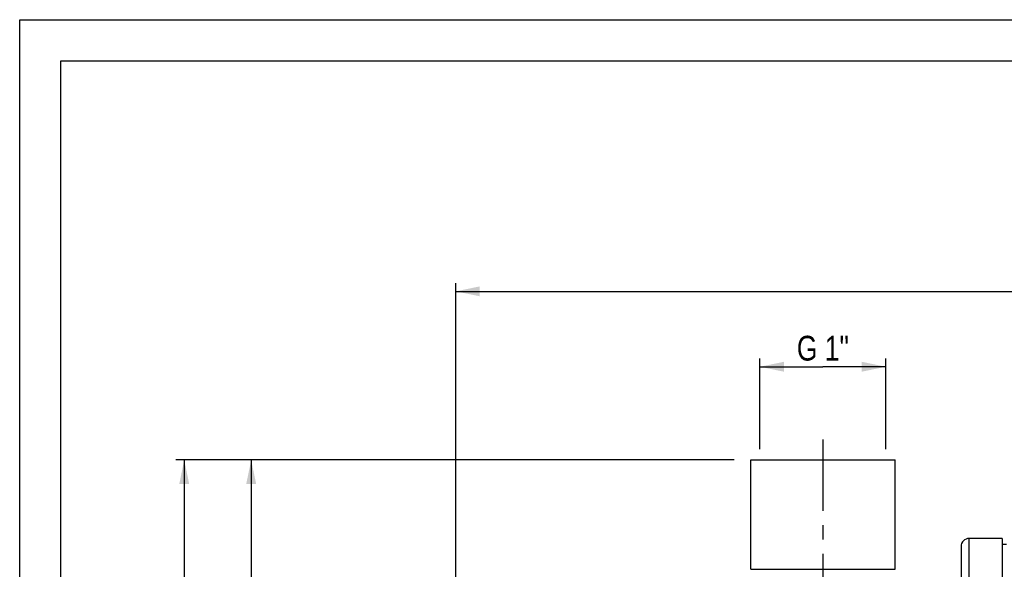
# Model space of a CAD drawing. Header units: millimetres. Extents: x 0 to 841, y 0 to 594.
# Tile 4 of 9: x 0 to 239, y 461 to 594. Entities that reach past the tile are written whole.
import ezdxf

# ---------------------------------------------------------------- set-up
doc = ezdxf.new("R2010")
doc.units = ezdxf.units.MM
doc.header["$LTSCALE"] = 46.2
doc.linetypes.add('CENTER', pattern=[0.6, 0.375, -0.075, 0.075, -0.075])
doc.layers.get('0').update_dxf_attribs({"linetype": 'CONTINUOUS'})
for name, color, linetype in [('ASSI', 7, 'CONTINUOUS'), ('GEOM', 7, 'CONTINUOUS'), ('QUOTE', 7, 'CONTINUOUS')]:
    doc.layers.add(name, color=color, linetype=linetype)
doc.styles.get("Standard").update_dxf_attribs({"font": 'txt', "width": 0.8})
doc.dimstyles.new('DIMSTYLE_1', dxfattribs={"dimtxt": 6, "dimasz": 5.8, "dimexe": 1, "dimexo": 2, "dimgap": 0.75, "dimtad": 1, "dimdec": 3, "dimtxsty": 'Standard', "dimblk": '_FILLED', "dimblk1": '_FILLED', "dimblk2": '_FILLED', "dimcen": 0.09, "dimadec": 3, "dimazin": 2, "dimtp": 0.5, "dimtm": 0.5, "dimtfac": 1, "dimtdec": 3, "dimtofl": 0, "dimtmove": 0, "dimatfit": 3, "dimldrblk": '_FILLED', "dimfxl": 0, "dimtolj": 1, "dimarcsym": 0})
doc.dimstyles.new('DIMSTYLE_3', dxfattribs={"dimtxt": 6, "dimasz": 5.8, "dimexe": 1, "dimexo": 2, "dimgap": 0.75, "dimtad": 1, "dimdec": 3, "dimtxsty": 'Standard', "dimblk": '_FILLED', "dimblk1": '_FILLED', "dimblk2": '_FILLED', "dimcen": 0.09, "dimadec": 3, "dimazin": 2, "dimtp": 0.3, "dimtm": 0.3, "dimtfac": 1, "dimtdec": 3, "dimtofl": 0, "dimtmove": 0, "dimatfit": 3, "dimldrblk": '_FILLED', "dimfxl": 0, "dimtolj": 1, "dimarcsym": 0})
doc.dimstyles.new('DIMSTYLE_4', dxfattribs={"dimtxt": 6, "dimasz": 5.8, "dimexe": 1, "dimexo": 2, "dimgap": 0.75, "dimtad": 1, "dimdec": 3, "dimtxsty": 'Standard', "dimblk": '_FILLED', "dimblk1": '_FILLED', "dimblk2": '_FILLED', "dimcen": 0.09, "dimadec": 3, "dimazin": 2, "dimtp": 0.8, "dimtm": 0.8, "dimtfac": 1, "dimtdec": 3, "dimtofl": 0, "dimtmove": 0, "dimatfit": 3, "dimldrblk": '_FILLED', "dimfxl": 0, "dimtolj": 1, "dimarcsym": 0})

# ---------------------------------------------------------------- blocks, each defined once
blk = doc.blocks.new('_FILLED')
at = {"color": 0, "linetype": 'ByBlock'}
blk.add_solid([(0, 0), (-1, 0.207), (-1, -0.207)], dxfattribs=at)
blk = doc.blocks.new('*D13')
at = {"layer": 'QUOTE', "color": 2, "linetype": 'Continuous'}
for p, q in [((179.52, 511.37), (179.52, 511.87)), ((179.52, 489.92), (179.52, 511.37)), ((210.02, 511.37), (210.02, 511.87)), ((210.02, 489.92), (210.02, 511.37)), ((179.52, 509.87), (194.77, 509.87)), ((210.02, 509.87), (194.77, 509.87))]:
    blk.add_line(p, q, dxfattribs=at)
at = {"layer": 'QUOTE', "color": 2, "linetype": 'Continuous', "xscale": 5.8, "yscale": 5.8, "zscale": 5.8, "rotation": 180}
blk.add_blockref('_FILLED', (179.52, 509.87), dxfattribs=at)
at = {"layer": 'QUOTE', "color": 2, "linetype": 'Continuous', "xscale": 5.8, "yscale": 5.8, "zscale": 5.8}
blk.add_blockref('_FILLED', (210.02, 509.87), dxfattribs=at)
at = {"layer": 'QUOTE', "color": 2, "linetype": 'Continuous', "insert": (194.77, 517.37), "char_height": 6, "width": 21.75, "attachment_point": 2, "line_spacing_factor": 0.9}
blk.add_mtext('G 1"', dxfattribs=at)
blk = doc.blocks.new('*D14')
at = {"layer": 'QUOTE', "color": 2, "linetype": 'Continuous'}
for p, q in [((105.77, 390.77), (105.77, 530.15)), ((512.27, 434.06), (512.27, 530.15)), ((105.77, 528.15), (309.02, 528.15)), ((512.27, 528.15), (309.02, 528.15))]:
    blk.add_line(p, q, dxfattribs=at)
at = {"layer": 'QUOTE', "color": 2, "linetype": 'Continuous', "xscale": 5.8, "yscale": 5.8, "zscale": 5.8, "rotation": 180}
blk.add_blockref('_FILLED', (105.77, 528.15), dxfattribs=at)
at = {"layer": 'QUOTE', "color": 2, "linetype": 'Continuous', "xscale": 5.8, "yscale": 5.8, "zscale": 5.8}
blk.add_blockref('_FILLED', (512.27, 528.15), dxfattribs=at)
at = {"layer": 'QUOTE', "color": 2, "linetype": 'Continuous', "insert": (309.02, 535.65), "char_height": 6, "width": 29.85, "attachment_point": 2, "line_spacing_factor": 0.9}
blk.add_mtext('406,5', dxfattribs=at)
blk = doc.blocks.new('*D16')
at = {"layer": 'QUOTE', "color": 2, "linetype": 'Continuous'}
for p, q in [((173.27, 487.27), (54.14, 487.27)), ((56.14, 487.27), (56.14, 425.77)), ((56.14, 364.27), (56.14, 425.77)), ((96.61, 364.27), (54.14, 364.27))]:
    blk.add_line(p, q, dxfattribs=at)
at = {"layer": 'QUOTE', "color": 2, "linetype": 'Continuous', "xscale": 5.8, "yscale": 5.8, "zscale": 5.8}
for p, rotation in [((56.14, 487.27), 90), ((56.14, 364.27), 270)]:
    blk.add_blockref('_FILLED', p, dxfattribs=dict(at, rotation=rotation))
at = {"layer": 'QUOTE', "color": 2, "linetype": 'Continuous', "insert": (48.64, 425.77), "char_height": 6, "width": 16.2, "attachment_point": 2, "rotation": 90, "line_spacing_factor": 0.9}
blk.add_mtext('123', dxfattribs=at)
blk = doc.blocks.new('*D17')
at = {"layer": 'QUOTE', "color": 2, "linetype": 'Continuous'}
for p, q in [((173.27, 487.27), (37.9, 487.27)), ((39.9, 487.27), (39.9, 372.77)), ((39.9, 258.27), (39.9, 372.77)), ((243.27, 258.27), (37.9, 258.27))]:
    blk.add_line(p, q, dxfattribs=at)
at = {"layer": 'QUOTE', "color": 2, "linetype": 'Continuous', "xscale": 5.8, "yscale": 5.8, "zscale": 5.8}
for p, rotation in [((39.9, 487.27), 90), ((39.9, 258.27), 270)]:
    blk.add_blockref('_FILLED', p, dxfattribs=dict(at, rotation=rotation))
at = {"layer": 'QUOTE', "color": 2, "linetype": 'Continuous', "insert": (32.4, 372.77), "char_height": 6, "width": 19.8, "attachment_point": 2, "rotation": 90, "line_spacing_factor": 0.9}
blk.add_mtext('229', dxfattribs=at)

msp = doc.modelspace()

# ---------------------------------------------------------------- linework, layer by layer
at = {"color": 7, "linetype": 'Continuous'}
for p, q in [((0, 0), (0, 594)), ((0, 594), (840, 594)), ((10, 10), (10, 584)), ((10, 584), (830, 584))]:
    msp.add_line(p, q, dxfattribs=at)
at = {"layer": 'ASSI', "color": 2, "linetype": 'CENTER'}
msp.add_line((194.7703, 492.2689), (194.7703, 272.6434), dxfattribs=at)
at = {"layer": 'ASSI', "color": 7, "linetype": 'Continuous'}
for p, q in [((177.2703, 460.7689), (177.2703, 487.2689)), ((177.2703, 487.2689), (212.2703, 487.2689)), ((212.2703, 460.7689), (212.2703, 487.2689)), ((238.2703, 468.2689), (238.2703, 260.2689)), ((239.2703, 466.7689), (238.2703, 466.7689))]:
    msp.add_line(p, q, dxfattribs=at)
at = {"layer": 'GEOM', "color": 9, "linetype": 'Continuous'}
msp.add_line((230.2703, 260.2689), (230.2703, 468.2689), dxfattribs=at)
at = {"layer": 'GEOM', "color": 7, "linetype": 'Continuous'}
for p, q in [((238.2703, 468.2689), (230.2703, 468.2689)), ((228.2703, 466.2689), (228.2703, 262.2689)), ((177.2703, 460.7689), (212.2703, 460.7689))]:
    msp.add_line(p, q, dxfattribs=at)
msp.add_arc((230.2703, 466.2689), 2, 90, 180, dxfattribs=at)

# ---------------------------------------------------------------- dimensions: what is measured, and where the dimension line sits
at = {"layer": 'QUOTE', "color": 2, "linetype": 'Continuous'}
dim = msp.add_linear_dim(base=(512.2703, 528.1539), p1=(105.7703, 388.7689), p2=(512.2703, 432.0633), dimstyle='DIMSTYLE_4', dxfattribs=at)
dim.commit()
dim.dimension.update_dxf_attribs({"geometry": '*D14', "text_midpoint": (308.6203, 528.1539), "dimtype": 160})
dim = msp.add_linear_dim(base=(210.0203, 509.874), p1=(179.5203, 487.9189), p2=(210.0203, 487.9189), text='<>G 1"', dimstyle='DIMSTYLE_3', dxfattribs=at)
dim.commit()
dim.dimension.update_dxf_attribs({"geometry": '*D13', "text_midpoint": (194.3703, 509.874), "dimtype": 160})
for base, p1, p2, angle, picture, middle in [((39.9048, 258.2689), (175.2703, 487.2689), (245.2703, 258.2689), 270, '*D17', (39.9048, 372.3689)), ((56.1403, 487.2689), (98.6119, 364.2689), (175.2703, 487.2689), 90, '*D16', (56.1403, 425.3689))]:
    dim = msp.add_linear_dim(base=base, p1=p1, p2=p2, angle=angle, dimstyle='DIMSTYLE_1', dxfattribs=at)
    dim.commit()
    dim.dimension.update_dxf_attribs({"geometry": picture, "text_midpoint": middle, "dimtype": 160})

doc.saveas('drawing.dxf')
